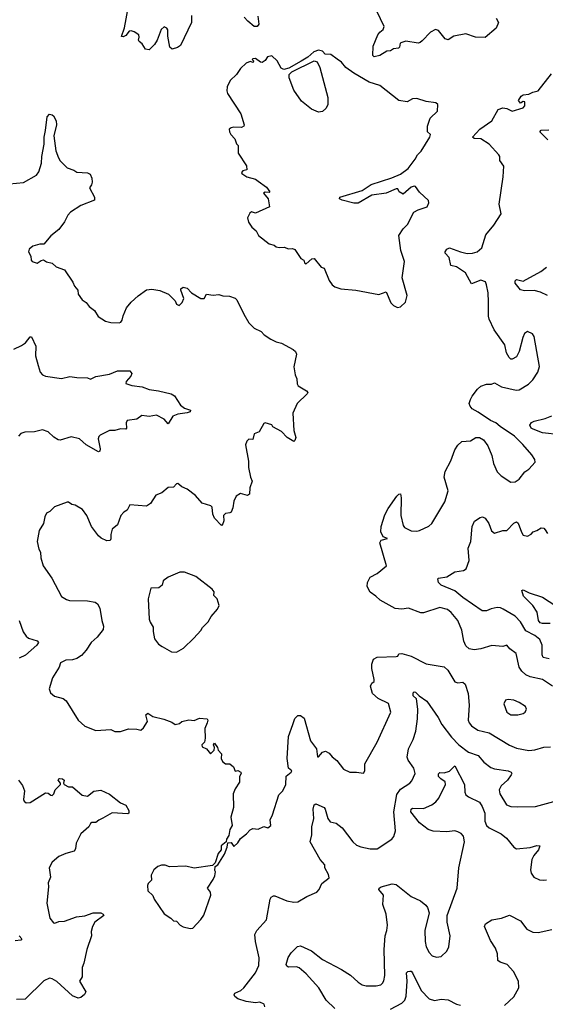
# Model space of a CAD drawing. Extents: x 1839239 to 1929705, y 762242 to 910352.
# Tile 13 of 256: x 1854508 to 1858356, y 767455 to 774666. Entities that reach past the tile are written whole.
import ezdxf

# ---------------------------------------------------------------- set-up
doc = ezdxf.new("R2010")
doc.units = 0

msp = doc.modelspace()

# ---------------------------------------------------------------- linework, layer by layer
at = {"layer": '0CON10XD'}
for points in [[(1857997.3, 774677.3), (1858012.9, 774645), (1857996.8, 774603.3), (1857915, 774534.6), (1857845, 774537.1), (1857775, 774562.9), (1857687.5, 774545), (1857645, 774518), (1857623.3, 774525), (1857575, 774586.7), (1857553, 774593), (1857515, 774573.8), (1857455, 774512), (1857441.1, 774498.9), (1857425.5, 774494.5), (1857335, 774507.5), (1857305, 774500), (1857294.3, 774495), (1857288.6, 774465), (1857281.9, 774458.1), (1857245, 774453.5), (1857223.4, 774436.6), (1857195, 774435.4), (1857145, 774404.6), (1857102.8, 774392.8), (1857094.6, 774404.6), (1857097, 774473), (1857130, 774555), (1857144.3, 774575), (1857170, 774595), (1857176.3, 774616.3), (1857099.3, 774779.3)], [(1855766.8, 774696.8), (1855765.6, 774644.4), (1855685, 774476.7), (1855662.5, 774462.5), (1855625, 774448.8), (1855606.2, 774465), (1855591.9, 774545), (1855592.4, 774592.4), (1855585, 774604), (1855565, 774613.8), (1855542.5, 774595), (1855514, 774515), (1855495, 774483.3), (1855455, 774446), (1855430, 774450), (1855405, 774490), (1855382.5, 774505), (1855376.7, 774515), (1855383.1, 774536.9), (1855379.5, 774555), (1855345, 774576.5), (1855325, 774584.4), (1855308.1, 774581.9), (1855285, 774550), (1855265, 774540), (1855252.5, 774542.5), (1855275.8, 774605), (1855304.4, 774765)], [(1856250.7, 774690.7), (1856258.1, 774631.9), (1856247.5, 774615), (1856225, 774617.1), (1856177.5, 774655), (1856151.9, 774685)], [(1857275, 772557.5), (1857295, 772562.5), (1857333.6, 772596.4), (1857343.8, 772645), (1857308, 772775), (1857325.7, 772895.7), (1857297.5, 772975), (1857283.8, 773085), (1857316.2, 773135), (1857346.2, 773165), (1857393.8, 773255), (1857425, 773273.3), (1857492.5, 773295), (1857503.3, 773325), (1857501.7, 773341.7), (1857435, 773403.3), (1857405, 773443.8), (1857395, 773447.5), (1857375, 773440), (1857315, 773387.5), (1857287.5, 773405), (1857276.1, 773426.1), (1857265, 773426.2), (1857190, 773395), (1857085, 773380.8), (1856985, 773321.2), (1856955, 773321.2), (1856870, 773345), (1856850, 773355), (1856852.5, 773365), (1857014.3, 773415.7), (1857080.9, 773459.1), (1857232.1, 773507.9), (1857295, 773534.4), (1857351.4, 773575), (1857404.4, 773645), (1857419.5, 773675), (1857446.9, 773703.1), (1857512, 773805), (1857516, 773826), (1857493.3, 773845), (1857493.6, 773886.4), (1857512.5, 773945), (1857567.5, 773995), (1857570, 774045), (1857555, 774057.5), (1857485, 774066.7), (1857415, 774088.8), (1857385, 774086.2), (1857345.9, 774064.1), (1857285, 774074.3), (1857145, 774182.9), (1857067.6, 774207.6), (1856953.8, 774273.8), (1856895, 774316), (1856863.3, 774355), (1856832.5, 774377.5), (1856785, 774410), (1856745, 774412.5), (1856725.6, 774435.6), (1856695, 774443.1), (1856660.4, 774429.6), (1856617.5, 774392.5), (1856568.4, 774361.6), (1856478.3, 774311.7), (1856442.2, 774302.2), (1856421.8, 774311.8), (1856392, 774365), (1856355, 774401.2), (1856322.5, 774395), (1856305, 774367.5), (1856283, 774353), (1856270, 774355), (1856235, 774382.5), (1856215, 774380), (1856210, 774375), (1856220, 774365), (1856218.3, 774351.7), (1856195, 774360), (1856165, 774347.5), (1856125, 774307.5), (1856095.9, 774264.1), (1856049.3, 774220.7), (1856027.5, 774175), (1856023.3, 774145), (1856030, 774125), (1856126.1, 773976.1), (1856152.5, 773895), (1856150, 773885), (1856133, 773877), (1856075, 773878.8), (1856055, 773873.3), (1856042.5, 773865), (1856043.3, 773845), (1856053.3, 773825), (1856083.9, 773793.9), (1856096.4, 773756.4), (1856107.5, 773745), (1856108.3, 773688.3), (1856167.5, 773595), (1856170, 773565), (1856141.7, 773558.3), (1856133, 773547), (1856135, 773540), (1856170, 773515), (1856235, 773497.5), (1856255, 773482.5), (1856315, 773440), (1856340, 773405), (1856335, 773400), (1856305, 773402.5), (1856292.5, 773395), (1856326.7, 773355), (1856337.5, 773295), (1856235, 773250), (1856205, 773257.5), (1856191.7, 773248.3), (1856176.7, 773215), (1856183.9, 773183.9), (1856207, 773147), (1856238.3, 773118.3), (1856257.5, 773085), (1856334.2, 773024.2), (1856370, 773015), (1856385, 773003.3), (1856407, 772997), (1856445, 773000), (1856475, 772987.5), (1856505, 772990), (1856522.3, 772982.3), (1856567, 772917), (1856587.5, 772905), (1856592.5, 772885), (1856605, 772877.5), (1856646.4, 772913.6), (1856665, 772916.2), (1856714.5, 772854.5), (1856736, 772846), (1856775, 772756.7), (1856796.2, 772725), (1856815, 772710), (1856860, 772695), (1856970, 772685), (1857136.4, 772653.6), (1857191.7, 772671.7), (1857225, 772592.5), (1857245, 772572.5), (1857275, 772557.5)], [(1856695, 773987.5), (1856645, 774009.5), (1856570.3, 774070.3), (1856515, 774150.8), (1856479.7, 774239.7), (1856480.5, 774265), (1856499.2, 774285), (1856664.3, 774364.3), (1856687.1, 774357.1), (1856705, 774316.7), (1856763.1, 774095), (1856765, 774041.2), (1856750, 774015), (1856725, 773992.5), (1856695, 773987.5)], [(1858408, 769785), (1858335, 769834.4), (1858245, 769852.9), (1858215, 769866.7), (1858184.3, 769895), (1858165.7, 769925), (1858143.8, 770025), (1858096.9, 770056.9), (1858075, 770084), (1858045, 770075.8), (1857965, 770082.9), (1857885, 770058.1), (1857835, 770051.1), (1857797.8, 770057.8), (1857775, 770080), (1857760, 770115), (1857745.6, 770195), (1857716.4, 770266.4), (1857668, 770325), (1857640, 770345), (1857585, 770360.8), (1857465, 770320.8), (1857445, 770322.5), (1857355, 770355.8), (1857305, 770349.2), (1857256, 770354), (1857146.7, 770415), (1857116.7, 770445), (1857075, 770474), (1857051.5, 770515), (1857054.5, 770545), (1857075, 770584), (1857125, 770608.8), (1857193.3, 770665), (1857145.8, 770835), (1857155.7, 770854.3), (1857200, 770865), (1857169.5, 770879.5), (1857151.9, 770915), (1857155.6, 770955), (1857180.6, 771039.4), (1857204.6, 771085.4), (1857268.6, 771175), (1857285, 771192), (1857295, 771193.3), (1857301.1, 771165), (1857298.1, 771035), (1857315, 770962.5), (1857326.4, 770946.4), (1857375, 770921.2), (1857415, 770918.8), (1857435, 770923.8), (1857504.2, 770955.8), (1857526, 770975), (1857621.4, 771135), (1857644.3, 771215), (1857616.7, 771315), (1857622.1, 771357.9), (1857664.2, 771435), (1857695, 771516), (1857715, 771549.2), (1857745, 771575.5), (1857809.2, 771580.8), (1857847, 771607), (1857875, 771606.7), (1857905, 771588.8), (1857936.2, 771545), (1857964.1, 771474.1), (1857976, 771415), (1858003.8, 771355), (1858033.3, 771325), (1858105, 771278.8), (1858135, 771282), (1858165, 771300), (1858205.6, 771354.4), (1858236.7, 771375), (1858282.5, 771425), (1858278.8, 771445), (1858257.9, 771477.9), (1858192, 771555), (1858130.8, 771615), (1858025.3, 771685.3), (1857995, 771713.3), (1857955, 771730), (1857865, 771790.8), (1857821.8, 771815), (1857805.5, 771835), (1857799.6, 771855), (1857807.5, 771885), (1857821.9, 771908.1), (1857860.5, 771959.5), (1857885, 771981.2), (1857925, 771996.2), (1857963.6, 771996.4), (1857985, 772006.2), (1858035, 771977.5), (1858142.3, 771952.3), (1858165, 771955.8), (1858233, 771997), (1858265, 772028.8), (1858302, 772085), (1858314.2, 772125), (1858274, 772345), (1858263.3, 772365), (1858225, 772383.3), (1858205, 772366.7), (1858192.1, 772337.9), (1858163.9, 772236.1), (1858145, 772197.5), (1858115, 772180), (1858105, 772180), (1858090.7, 772190.7), (1858073.3, 772225), (1858061.2, 772285), (1857981.5, 772395), (1857945, 772473.3), (1857939.5, 772495), (1857940.5, 772599.5), (1857937.1, 772665), (1857926.9, 772725), (1857917.5, 772745), (1857885, 772758.1), (1857815, 772731.2), (1857772.7, 772812.7), (1857706.7, 772855), (1857663.8, 772865), (1857652.9, 772925), (1857624.3, 772955), (1857622.9, 772965), (1857635, 772984), (1857655, 772995.7), (1857735, 772964.5), (1857783.3, 772953.3), (1857822.5, 772955), (1857856.7, 772965), (1857892.5, 772995), (1857920.3, 773089.7), (1857979.8, 773160.2), (1858032.5, 773245), (1858019.7, 773315), (1858048.5, 773515), (1858053, 773593), (1858022.5, 773635), (1858023.3, 773665), (1858016.7, 773675), (1857944.4, 773755), (1857884, 773794), (1857836.5, 773796.5), (1857822.5, 773805), (1857876.3, 773863.7), (1857965, 773926.2), (1858012.2, 774007.8), (1858045, 774021.2), (1858075, 774016.2), (1858115, 773996.7), (1858195, 774020), (1858206.1, 774035), (1858207.5, 774065), (1858195, 774066), (1858175, 774053.3), (1858160, 774075), (1858180, 774105), (1858195, 774116), (1858235, 774120.8), (1858265, 774135.7), (1858305, 774144.2), (1858401.7, 774268.3)], [(1854434.1, 773464.1), (1854535, 773473.8), (1854631.7, 773528.3), (1854647.7, 773552.3), (1854668, 773615), (1854670, 773665), (1854685.8, 773754.2), (1854685.7, 773805), (1854697.5, 773855), (1854708.8, 773955), (1854725, 773973.3), (1854745, 773970), (1854755, 773962.5), (1854774.1, 773924.1), (1854777.1, 773895), (1854757.1, 773815), (1854772.9, 773705), (1854792.5, 773655), (1854805, 773633.3), (1854855, 773580), (1854905, 773563.3), (1854925, 773550), (1855005, 773543.3), (1855024, 773534), (1855035.8, 773505), (1855038, 773475), (1855034.2, 773455.8), (1855020, 773435), (1855055.8, 773365), (1855056.2, 773345), (1854955, 773304.2), (1854878.8, 773255), (1854859.2, 773235), (1854835, 773186.2), (1854795, 773130), (1854735, 773083.3), (1854685, 773022.5), (1854655, 773022.5), (1854605, 773006.7), (1854577.5, 772985), (1854572.5, 772965), (1854590, 772935), (1854592.5, 772905), (1854600, 772895), (1854635, 772883.3), (1854665, 772903.3), (1854683, 772907), (1854705, 772893.3), (1854745, 772882.5), (1854775, 772856.7), (1854835, 772833.8), (1854897, 772743), (1854908, 772715), (1854933.8, 772685), (1854936.2, 772655), (1854964, 772615), (1854995, 772593.8), (1855015.8, 772565.8), (1855056.2, 772535), (1855082.7, 772492.7), (1855135, 772458.8), (1855175, 772448.8), (1855235, 772445.8), (1855249.1, 772450.9), (1855259.2, 772465), (1855265, 772497.5), (1855290, 772555), (1855325, 772598), (1855375, 772644.2), (1855435, 772686.7), (1855475, 772692.5), (1855535, 772683.3), (1855596.7, 772656.7), (1855646.1, 772606.1), (1855655, 772583.3), (1855675, 772573.3), (1855696.7, 772595), (1855708.8, 772625), (1855687.5, 772685), (1855687.5, 772695), (1855705, 772706.7), (1855735, 772700), (1855765.9, 772665.9), (1855835, 772622.9), (1855857.5, 772625), (1855875, 772656.7), (1855925, 772647.5), (1855965, 772653.8), (1855995, 772642.5), (1856045, 772640), (1856085, 772626.2), (1856098.8, 772615), (1856148.9, 772508.9), (1856186, 772445), (1856225, 772407.5), (1856275, 772381.2), (1856297.7, 772357.7), (1856345.8, 772325.8), (1856385.9, 772305.9), (1856425, 772296.2), (1856510.7, 772250.7), (1856526.5, 772236.5), (1856533.5, 772215), (1856515.8, 772124.2), (1856525.8, 772065.8), (1856537.5, 772035), (1856538.8, 771998.8), (1856546.7, 771985), (1856608.1, 771948.1), (1856616.7, 771935), (1856613.8, 771925), (1856540, 771855), (1856507.5, 771785), (1856516.1, 771656.1), (1856528.8, 771605), (1856522.5, 771585), (1856515, 771577.5), (1856466.7, 771605), (1856425, 771650), (1856362.5, 771685), (1856355, 771697.5), (1856305, 771712.5), (1856295, 771707.5), (1856261.7, 771648.3), (1856225, 771632.5), (1856215, 771590), (1856185, 771593.3), (1856170, 771580), (1856162.1, 771552.1), (1856182.9, 771432.9), (1856183.8, 771385), (1856196.7, 771315), (1856208.8, 771285), (1856191.7, 771238.3), (1856190, 771190), (1856175, 771180), (1856125, 771196.7), (1856092.5, 771175), (1856075, 771140), (1856068.3, 771091.7), (1856055, 771060), (1856047, 771053), (1856015, 771050), (1856000, 771035), (1856002.5, 770995), (1855996.1, 770973.9), (1855985, 770962.5), (1855934.1, 771014.1), (1855922, 771045), (1855916.7, 771095), (1855906.4, 771106.4), (1855845, 771126), (1855795, 771180.8), (1855735, 771228), (1855694.3, 771244.3), (1855665, 771268.8), (1855655, 771266.7), (1855635, 771242.5), (1855595, 771240), (1855548.8, 771201.2), (1855505, 771183.3), (1855465, 771122.5), (1855435, 771102), (1855315, 771113.8), (1855295.5, 771074.5), (1855270.9, 771059.1), (1855248.8, 771035), (1855224.1, 770965.9), (1855184.3, 770935.7), (1855174.3, 770895), (1855176.1, 770863.9), (1855169.5, 770850.5), (1855145, 770848), (1855105, 770868)], [(1858376, 773785), (1858316.2, 773845), (1858325, 773857.5), (1858381.7, 773858.3)], [(1858372, 772645), (1858320.3, 772670.3), (1858275, 772681.9), (1858205, 772680), (1858175, 772687.8), (1858135.8, 772735), (1858136.1, 772753.9), (1858145, 772763.3), (1858195, 772751.9), (1858322.5, 772822.5), (1858365, 772854.2)], [(1854465, 772252), (1854520.9, 772279.1), (1854549.7, 772300.3), (1854585, 772343.3), (1854595, 772343.3), (1854625.8, 772275), (1854624.2, 772205), (1854642, 772132), (1854658, 772085), (1854675, 772064.2), (1854695.7, 772055.7), (1854815, 772038.9), (1854875, 772051.5), (1854925.8, 772044.2), (1855003.6, 772043.6), (1855025, 772033.8), (1855065, 772052), (1855165, 772069.4), (1855225, 772094.3), (1855315, 772093.3), (1855330, 772075), (1855321.2, 772055), (1855287.5, 772015), (1855285, 772002.5), (1855327.9, 771987.9), (1855405, 771976.7), (1855455, 771956.7), (1855525, 771947.8), (1855617.5, 771925), (1855641.7, 771911.7), (1855685, 771843.8), (1855715, 771821.2), (1855757.5, 771805), (1855756.7, 771795), (1855735, 771786.2), (1855665, 771776.5), (1855628.2, 771761.8), (1855595, 771706.7), (1855565, 771739.2), (1855508.8, 771768.8), (1855455, 771758.8), (1855438.8, 771761.2)], [(1855438.8, 771761.2), (1855401.9, 771768.1), (1855365, 771740), (1855295, 771730), (1855287, 771713), (1855290, 771675), (1855285, 771667.5), (1855245, 771668.8), (1855205, 771658), (1855165, 771656.2), (1855095.9, 771624.1), (1855086.1, 771613.9), (1855082, 771595), (1855096.1, 771523.9), (1855093.6, 771506.4), (1855085, 771500), (1854995, 771551.1), (1854945, 771595.7), (1854885, 771610), (1854805, 771587.5), (1854788.8, 771588.8), (1854757.6, 771607.6), (1854716.2, 771646.2), (1854675, 771662.2), (1854615, 771646.7), (1854545, 771645.7), (1854515.6, 771634.4), (1854498.6, 771615)], [(1858465.9, 771625.9), (1858335, 771639.5), (1858267.2, 771667.2), (1858253.1, 771675), (1858242.5, 771695), (1858254.3, 771715), (1858273.7, 771726.3), (1858355.7, 771744.3), (1858405, 771764.4)], [(1855105, 770868), (1855084, 770885), (1855032.5, 770955), (1854999.2, 771035), (1854967.6, 771077.6), (1854915, 771111.2), (1854890, 771115), (1854865, 771132.5), (1854855, 771132.5), (1854761.7, 771098.3), (1854727.5, 771065), (1854705, 771052.5), (1854691.2, 771025), (1854681.2, 770975), (1854650, 770925), (1854635.8, 770845), (1854648.3, 770788.3), (1854660, 770765), (1854663.1, 770725), (1854678.9, 770665), (1854742.5, 770575), (1854815, 770442.5), (1854849.3, 770419.3), (1854872.3, 770412.3), (1855005, 770408.9), (1855060.5, 770400.5), (1855077.3, 770387.3), (1855093.8, 770355), (1855108, 770265), (1855121.4, 770225), (1855119.3, 770200.7), (1855076, 770144), (1855030.8, 770105), (1854995, 770047.5), (1854959.6, 770010.4), (1854925, 769986.9), (1854895, 769978.6), (1854845, 769976), (1854806, 769955), (1854795.7, 769924.3), (1854748.8, 769845), (1854722.5, 769765), (1854732.5, 769735), (1854761.7, 769711.7), (1854825, 769693.3), (1854847.7, 769677.7), (1854936.7, 769535), (1854985, 769491.4), (1855065, 769458.8), (1855175, 769468), (1855205, 769452), (1855245, 769452), (1855305, 769472), (1855365, 769470), (1855395, 769462.5), (1855415, 769480), (1855443.3, 769525), (1855432, 769575), (1855445, 769588), (1855483, 769563), (1855563.8, 769543.8), (1855620.7, 769520.7), (1855645, 769503.8), (1855678, 769512), (1855695, 769526.7), (1855745, 769538.8), (1855785, 769534), (1855825, 769551.2), (1855880, 769545), (1855886.2, 769535), (1855881.2, 769515), (1855863.8, 769475), (1855865.8, 769404.2), (1855860, 769375), (1855842.5, 769355), (1855845, 769340), (1855875, 769326.7), (1855905, 769288.8), (1855931.2, 769315), (1855934, 769335), (1855927.5, 769355), (1855935, 769367.5), (1855956.7, 769335), (1855960, 769315), (1855985, 769290), (1855982.5, 769255), (1855991.7, 769231.7), (1856015, 769216.2), (1856046.1, 769216.1), (1856072.5, 769195), (1856085, 769162.5), (1856105, 769167.5), (1856125.9, 769155.9), (1856130, 769145), (1856117, 769123), (1856117.7, 769082.3), (1856085, 769032.5), (1856071.9, 768995), (1856074, 768895), (1856053.3, 768825), (1856063.8, 768765), (1856047.5, 768735), (1856039.3, 768690.7), (1856022.5, 768665), (1856020, 768645), (1855983.9, 768616.1), (1855982.5, 768585), (1855961.2, 768558.8), (1855938.3, 768491.7), (1855918.3, 768471.7), (1855785, 768452.5), (1855725, 768466.7), (1855605, 768461.2), (1855573, 768473), (1855547, 768473), (1855520, 768465), (1855490.7, 768439.3), (1855470.7, 768399.3), (1855472.5, 768365), (1855449.5, 768340.5), (1855443.8, 768325), (1855446.7, 768285), (1855481.7, 768251.7), (1855493.3, 768225), (1855565, 768116.7), (1855615, 768086.7), (1855635, 768066.7), (1855655, 768062.5), (1855683.6, 768033.6), (1855705, 768022.5), (1855755, 768010), (1855775, 768012.5)], [(1858385, 769985.4), (1858341.9, 769995), (1858332.7, 770015), (1858334.1, 770085), (1858316.6, 770126.6), (1858280, 770155), (1858215, 770190.9), (1858175.3, 770255.3), (1858136.7, 770296.7), (1858048, 770348), (1858028, 770358), (1858005, 770360), (1857959.5, 770350.5), (1857925, 770335.6), (1857895, 770337.5), (1857752.2, 770435), (1857695, 770483.3), (1857592.7, 770525), (1857574.8, 770544.8), (1857570, 770570), (1857574.5, 770575.5), (1857635, 770584.3), (1857695, 770620.8), (1857758.3, 770631.7), (1857776, 770645), (1857798.1, 770705), (1857790.8, 770795), (1857812, 770845), (1857820.8, 770955), (1857837, 770993), (1857880.5, 771019.5), (1857896.1, 771023.9), (1857915.6, 771015), (1857942.2, 770975), (1857963.4, 770923.4), (1857985, 770906), (1858045, 770924.2), (1858075, 770924), (1858125, 770978), (1858145, 770989.2), (1858158.9, 770978.9), (1858181.7, 770911.7), (1858195, 770891.4), (1858225, 770882.5), (1858253.1, 770896.9), (1858266.7, 770915), (1858295.4, 770924.6), (1858325, 770944), (1858345, 770941.2), (1858355, 770928.8), (1858371.7, 770901.7)], [(1855655, 770033.8), (1855707.3, 770062.7), (1855783.3, 770135), (1855835, 770193.3), (1855846.7, 770215), (1855886.7, 770255), (1855910, 770295), (1855955, 770347.5), (1855967.5, 770375), (1855952.5, 770425), (1855928.3, 770448.3), (1855931.2, 770475), (1855918, 770495), (1855798.3, 770588.3), (1855715, 770620), (1855680.7, 770619.3), (1855595, 770582.5), (1855557.5, 770555), (1855550, 770525), (1855525.6, 770504.4), (1855467, 770503), (1855448.8, 770425), (1855456.2, 770275), (1855462.3, 770252.3), (1855486.2, 770216.2), (1855484.2, 770185), (1855495, 770132.5), (1855525, 770092.5), (1855550, 770075), (1855620, 770035), (1855655, 770033.8)], [(1858393, 770243), (1858335, 770243.8), (1858319.4, 770249.4), (1858306.7, 770265), (1858297.1, 770327.1), (1858266.2, 770375), (1858235, 770405.5), (1858195.6, 770445), (1858183.8, 770485), (1858195, 770490), (1858238.5, 770468.5), (1858335, 770436.5), (1858475, 770346.4)], [(1854504, 770265), (1854533, 770183), (1854555, 770150), (1854573.3, 770135), (1854635, 770117.5), (1854646, 770105), (1854632, 770085), (1854549.3, 770010.7), (1854505, 769990.5)], [(1855775, 768012.5), (1855833.3, 768075), (1855855, 768107.5), (1855907.5, 768255), (1855904, 768275), (1855883.3, 768305), (1855925, 768367.5), (1855936, 768395), (1855942.5, 768425), (1855937.5, 768435), (1855940, 768465), (1855957.5, 768475), (1856006.7, 768555), (1856027.5, 768605), (1856031.7, 768638.3), (1856055, 768640), (1856075, 768610), (1856105, 768637.5), (1856125, 768670), (1856167.7, 768702.3), (1856196.4, 768733.6), (1856215, 768742.5), (1856255, 768736.7), (1856295, 768756.7), (1856325, 768747.8), (1856347.5, 768765), (1856341.2, 768805), (1856358.3, 768841.7), (1856405, 768990), (1856435, 769017.5), (1856457.5, 769065), (1856460, 769125), (1856496.7, 769155), (1856500, 769165), (1856475.6, 769185), (1856465.5, 769255), (1856475.4, 769415), (1856507.9, 769505), (1856521.8, 769548.2), (1856545, 769570), (1856565, 769569.2), (1856590.4, 769550.4), (1856637.1, 769385), (1856680.7, 769325), (1856688.3, 769268.3), (1856695, 769266.7), (1856725, 769301.9), (1856747.5, 769307.5), (1856773.5, 769293.5), (1856795, 769267.5), (1856830.9, 769240.9), (1856877.9, 769177.9), (1856925, 769156), (1856975, 769156), (1857025, 769147.5), (1857035.7, 769165.7), (1857036, 769215), (1857125.7, 769375), (1857224.2, 769595), (1857208.7, 769658.7), (1857133.4, 769693.4), (1857090.7, 769730.7), (1857075.7, 769785), (1857085, 769806.2), (1857102.3, 769817.7), (1857104.2, 769834.2), (1857085.4, 769915), (1857085.5, 769945), (1857098.5, 769981.5), (1857125, 769997.1), (1857265, 770001.2), (1857277.5, 770005), (1857285, 770022.5), (1857305, 770023.3), (1857375, 770004), (1857485, 769948.1), (1857615, 769926), (1857641.7, 769901.7), (1857695, 769817.5), (1857715, 769810), (1857753, 769813), (1857769.5, 769799.5), (1857790.9, 769730.9), (1857800, 769645), (1857791.2, 769535), (1857798.5, 769515), (1857815.3, 769495.3), (1857862.6, 769462.6), (1857945, 769442.7), (1858095, 769352.2), (1858145, 769330), (1858235, 769313.1), (1858278.6, 769318.6), (1858345, 769338.6), (1858395, 769339.2)], [(1856259.2, 767739.2), (1856261.9, 767795), (1856234.5, 767914.5), (1856229.2, 767965), (1856244, 767995), (1856315.5, 768074.5), (1856342.5, 768225), (1856350, 768240), (1856365, 768249.5), (1856375, 768248.5), (1856465, 768212.5), (1856515, 768202.5), (1856545, 768206), (1856610, 768245), (1856682.5, 768275), (1856700, 768295), (1856720.7, 768339.3), (1856775, 768380), (1856770, 768405), (1856743, 768453), (1856742.5, 768475), (1856707.8, 768515), (1856634.4, 768645), (1856647.1, 768695), (1856647.3, 768755), (1856661.1, 768815), (1856656.4, 768885), (1856665, 768916), (1856675, 768921.9), (1856736, 768895), (1856745, 768883.3), (1856764.4, 768815), (1856781.1, 768791.1), (1856825, 768780.8), (1856867.8, 768747.8), (1856946, 768645), (1856975, 768620.8), (1857005, 768608.6), (1857075, 768592.5), (1857125.8, 768594.2), (1857232.5, 768665), (1857247.5, 768682.5), (1857258.8, 768725), (1857246.6, 768865), (1857269.9, 768990.1), (1857295, 769031.1), (1857363.8, 769075), (1857379.1, 769090.9), (1857402.5, 769145), (1857393.1, 769185), (1857352.5, 769242.5), (1857345.5, 769265), (1857355.5, 769325), (1857388.8, 769395), (1857409.1, 769455), (1857421.5, 769545), (1857422.8, 769615), (1857413, 769693), (1857388.8, 769715), (1857389.1, 769735), (1857395, 769742.2), (1857405, 769741.5), (1857433.5, 769713.5), (1857488.1, 769675), (1857571.4, 769555), (1857599.2, 769505), (1857670.1, 769410.1), (1857723.6, 769355), (1857795, 769300.9), (1857865, 769275.7), (1857907.3, 769227.3), (1857958.5, 769188.5), (1857985, 769178.2), (1858085, 769165.5), (1858106, 769155), (1858110.8, 769145), (1858107.5, 769135), (1858079.4, 769095), (1858032.5, 769055), (1858018.9, 769025), (1858024.3, 768995), (1858072, 768915), (1858105, 768904.2), (1858155, 768900.6), (1858285, 768904.4), (1858445, 768947.8)], [(1858155, 769573.6), (1858195, 769584.4), (1858209.2, 769595), (1858218.6, 769615), (1858210.8, 769635), (1858165.4, 769665.4), (1858125, 769683.1), (1858085, 769686.9), (1858065, 769682), (1858053.3, 769655), (1858073.8, 769593.8), (1858105, 769575.3), (1858155, 769573.6)], [(1856816, 767425), (1856751.3, 767485), (1856697.9, 767575), (1856605, 767677.7), (1856555, 767722.9), (1856535, 767729.2), (1856475, 767727.1), (1856463.3, 767733.3), (1856459.1, 767745), (1856473.3, 767796.7), (1856495, 767832), (1856542.1, 767877.9), (1856565, 767882.9), (1856645, 767845.6), (1856725, 767783.3), (1856865, 767710.4), (1856929, 767669), (1856985, 767615.6), (1857015, 767597.5), (1857045, 767590.6), (1857119.1, 767590.9), (1857152.5, 767597.5), (1857165, 767608.8), (1857175, 767627.5), (1857180.9, 767665), (1857176.6, 767856.6), (1857184.1, 767955), (1857197.1, 767995), (1857200, 768035), (1857190, 768115), (1857167.4, 768185), (1857170.5, 768255), (1857137.9, 768295), (1857139.1, 768305), (1857155, 768315.7), (1857235, 768336.8), (1857265, 768333.1), (1857375, 768244.3), (1857442.1, 768212.1), (1857481.2, 768181.2), (1857495, 768162.5), (1857506, 768125), (1857474.5, 767995), (1857475.6, 767915), (1857485, 767876.7), (1857505, 767833.8), (1857529.1, 767809.1), (1857558.8, 767798.8), (1857595, 767804.2), (1857635.5, 767844.5), (1857650.8, 767875), (1857659.2, 767955), (1857637.1, 768055), (1857637.1, 768105), (1857711.5, 768305), (1857724.1, 768455), (1857764.8, 768645), (1857757.1, 768687.1), (1857740.3, 768705), (1857715, 768719), (1857695, 768724), (1857635, 768717.2), (1857535, 768722.3), (1857498, 768735), (1857435, 768784.3), (1857370.9, 768865), (1857374.5, 768885), (1857385, 768890.5), (1857465, 768888.6), (1857525, 768915.8), (1857555, 768937.5), (1857576.1, 768963.9), (1857626, 769065), (1857622, 769085), (1857591.4, 769105), (1857575, 769124.2), (1857575, 769142.5), (1857585, 769151.2), (1857615, 769150), (1857655, 769162.9), (1857695, 769201.2), (1857764.4, 769065), (1857768.3, 769008.3), (1857775, 768990), (1857793.9, 768973.9), (1857875, 768934.3), (1857895, 768903.1), (1857912.6, 768855), (1857913.7, 768795), (1857926.2, 768765), (1857945, 768747.5), (1858033, 768703), (1858072.6, 768672.6), (1858125, 768606.7), (1858145, 768593.8), (1858245, 768602.2), (1858295, 768618.9), (1858315.6, 768615.6), (1858306.7, 768585), (1858272.9, 768545), (1858257.3, 768515), (1858248.3, 768438.3), (1858254.1, 768414.1), (1858272.5, 768385), (1858315, 768366.7), (1858345, 768363.8), (1858365, 768366.7)], [(1854498.8, 769095), (1854527.6, 769057.6), (1854542.3, 769017.7), (1854536.7, 768955), (1854541.2, 768941.2), (1854555, 768930), (1854585, 768933.3), (1854697.3, 769002.7), (1854715, 769002), (1854735, 768986), (1854746.2, 768985), (1854757.1, 768995), (1854766.7, 769025), (1854806.7, 769065), (1854807.5, 769075), (1854788.8, 769095), (1854793.3, 769105), (1854802.7, 769107.3), (1854820, 769105), (1854832.5, 769095), (1854827.5, 769075), (1854832.5, 769065), (1854865, 769047.5), (1854895, 769046.7), (1854965, 768986.2), (1855005, 768980), (1855050, 769015), (1855102.3, 769022.3), (1855164.4, 768994.4), (1855245, 768930.8), (1855285, 768912), (1855306.1, 768873.9), (1855306.2, 768855), (1855299.3, 768850.7), (1855185, 768856.5), (1855117.5, 768817.5), (1855086.1, 768803.9), (1855065, 768786.2), (1855035, 768786), (1855025, 768780), (1855013.3, 768755), (1854955, 768703.3), (1854920, 768635), (1854916.4, 768593.6), (1854906.7, 768575), (1854845, 768560), (1854793.4, 768536.6), (1854745, 768496.2), (1854722.5, 768455), (1854732.9, 768385), (1854715.6, 768345), (1854719.5, 768315), (1854706.9, 768195), (1854729.1, 768085), (1854755, 768050.8), (1854765, 768048), (1854795, 768061.4), (1854835, 768063.3), (1854922.5, 768095), (1854985, 768101.4), (1855045.6, 768124.4), (1855102.5, 768125), (1855120, 768115), (1855123.8, 768105), (1855057.5, 768055), (1855040, 768025), (1855031.7, 767988.3), (1855032.5, 767955), (1854998.6, 767855), (1854976.9, 767755), (1854964.5, 767725), (1854965.7, 767655), (1854946, 767625), (1854990.8, 767545), (1854982.4, 767527.6), (1854955, 767503.8), (1854935, 767500.8), (1854895, 767516.9), (1854780.5, 767620.5), (1854745, 767641.9), (1854725, 767646.9), (1854685, 767627.1), (1854548.2, 767491.8), (1854485, 767489.2)], [(1858058.8, 767445), (1858125, 767508.8), (1858163.1, 767575), (1858161.1, 767625), (1858122.9, 767695), (1858076.2, 767746.2), (1858025, 767762.5), (1858010, 767775), (1858005.5, 767824.5), (1857992.2, 767865), (1857955, 767923.1), (1857911.8, 768025), (1857918.9, 768045), (1857965, 768074), (1858035, 768085.2), (1858095, 768108.5), (1858175, 768066.4), (1858221.9, 768005), (1858265, 767982.2), (1858305, 767979.4), (1858405, 768001.4)], [(1854503.3, 767955), (1854523.3, 767935), (1854515, 767924), (1854475, 767918.6)], [(1856303.3, 767435), (1856297.5, 767455), (1856265, 767470), (1856235, 767465.6), (1856165, 767474.4), (1856105.4, 767495.4), (1856082.7, 767512.7), (1856078, 767525), (1856083.3, 767535), (1856126, 767555), (1856150, 767575), (1856234.3, 767685), (1856259.2, 767739.2)], [(1857221.7, 767418.3), (1857306.9, 767463.1), (1857327.8, 767485), (1857337.3, 767515), (1857344.3, 767625), (1857341.2, 767685), (1857350, 767695), (1857365, 767698.1), (1857375, 767696.9), (1857384.3, 767685), (1857446.9, 767555), (1857505, 767495.8), (1857545, 767482.5), (1857595, 767491.1), (1857645, 767486.5), (1857706.3, 767456.3), (1857735, 767448.8)]]:
    msp.add_lwpolyline(points, dxfattribs=at)

doc.saveas('drawing.dxf')
